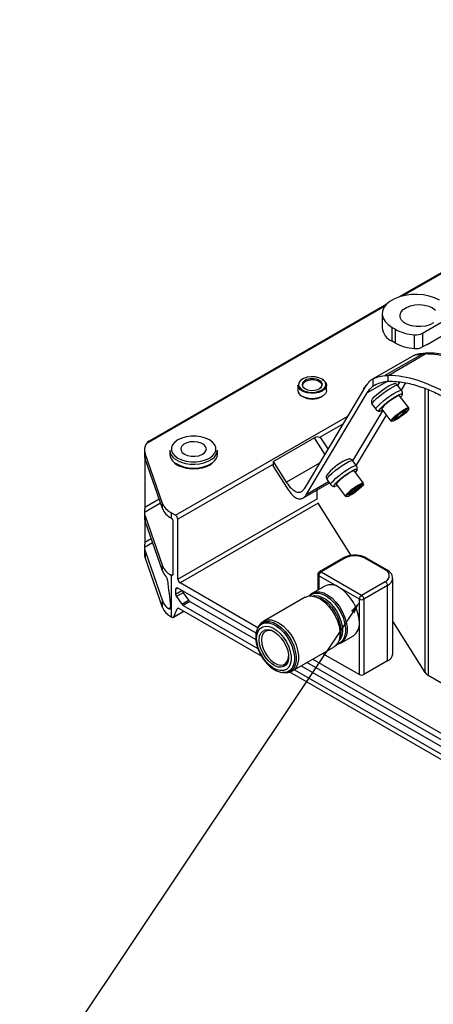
# Model space of a CAD drawing. Header units: millimetres. Extents: x 16386 to 23226, y -7201 to -2390.
# Tile 37 of 94: x 20585 to 20714, y -4613 to -4303. Entities that reach past the tile are written whole.
import ezdxf
from ezdxf import colors
from ezdxf.entities.mleader import LeaderData, LeaderLine
from ezdxf.math import Vec2, Vec3

# ---------------------------------------------------------------- set-up
doc = ezdxf.new("R2010")
doc.units = ezdxf.units.MM
doc.layers.get('0').update_dxf_attribs({"linetype": 'CONTINUOUS'})
doc.layers.add('7标注层', color=4, linetype='CONTINUOUS')
doc.styles.add('标准', font='仿宋GB2312_0.shx', dxfattribs={"width": 0.667})

msp = doc.modelspace()

# ---------------------------------------------------------------- linework, layer by layer
at = {"color": 7, "linetype": 'Continuous', "lineweight": 25}
for p, q in [((20731.12, -4374.55), (20703.7, -4390.37)), ((20699.71, -4392.68), (20625.24, -4435.67)), ((20698.35, -4395.66), (20698.35, -4399.98)), ((20710.98, -4401.78), (20719.46, -4396.88)), ((20701.43, -4399.94), (20702.49, -4400.55)), ((20701.43, -4404.27), (20701.43, -4399.94)), ((20702.49, -4404.88), (20702.49, -4400.55)), ((20708.43, -4406.6), (20708.43, -4402.27)), ((20710.98, -4401.78), (20710.98, -4406.11)), ((20712.41, -4405.28), (20718.03, -4402.04)), ((20702.49, -4404.88), (20701.43, -4404.27)), ((20712.41, -4405.28), (20710.98, -4406.11)), ((20710.84, -4408.38), (20699.21, -4415.09)), ((20712.04, -4408.29), (20700.37, -4415.03)), ((20710.84, -4408.38), (20709.62, -4408.53)), ((20711.61, -4408.12), (20711.52, -4408.14)), ((20707.5, -4409.15), (20695.34, -4416.18)), ((20700.13, -4415.03), (20700.13, -4416.9)), ((20700.37, -4415.03), (20700.13, -4415.03)), ((20671.92, -4418.07), (20671.92, -4419.78)), ((20679.37, -4418.21), (20679.33, -4418.3)), ((20680.87, -4419.78), (20680.87, -4418.07)), ((20695.48, -4418.43), (20695.48, -4416.09)), ((20700.13, -4416.9), (20699.94, -4416.93)), ((20704.43, -4419.77), (20703.25, -4418.19)), ((20693.04, -4418.62), (20673.87, -4450.6)), ((20674.5, -4452.51), (20693.66, -4420.52)), ((20706.64, -4425.26), (20703.81, -4421.46)), ((20695.22, -4424.15), (20696.4, -4425.74)), ((20698.19, -4425.63), (20701.02, -4429.44)), ((20705.62, -4426.02), (20705.57, -4426.22)), ((20677.14, -4434.62), (20664.27, -4442.05)), ((20681.35, -4438.12), (20679.52, -4435.22)), ((20623.8, -4438.41), (20623.8, -4440.06)), ((20629.42, -4455.21), (20623.99, -4439.55)), ((20623.99, -4439.55), (20623.99, -4441.18)), ((20631.7, -4438.56), (20631.7, -4439.78)), ((20646.7, -4439.78), (20646.7, -4438.56)), ((20623.9, -4440.86), (20623.9, -4456.38)), ((20629.42, -4456.85), (20623.99, -4441.18)), ((20633.25, -4442.56), (20634.01, -4443.07)), ((20634.01, -4443.07), (20634.19, -4443.17)), ((20664.27, -4443.69), (20664.27, -4442.05)), ((20668.35, -4448.53), (20664.27, -4442.05)), ((20690.27, -4443.4), (20689.09, -4441.81)), ((20664.27, -4443.69), (20668.35, -4450.16)), ((20692.48, -4448.89), (20689.65, -4445.09)), ((20673.48, -4453.58), (20681.8, -4448.78)), ((20681.06, -4447.78), (20682.24, -4449.37)), ((20684.03, -4449.26), (20686.86, -4453.06)), ((20691.53, -4449.39), (20691.8, -4449.27)), ((20677.92, -4453.85), (20677.92, -4451.02)), ((20688.45, -4451.74), (20688.53, -4451.66)), ((20629.42, -4456.85), (20629.42, -4455.21)), ((20688.64, -4471.59), (20678.3, -4455.18)), ((20623.8, -4458), (20623.8, -4459.66)), ((20632.15, -4458.16), (20632.15, -4459.8)), ((20633.55, -4458.97), (20632.15, -4458.16)), ((20623.9, -4460.46), (20623.9, -4467.4)), ((20623.99, -4459.14), (20629.42, -4474.81)), ((20623.99, -4459.14), (20623.99, -4460.78)), ((20629.42, -4476.44), (20623.99, -4460.78)), ((20632.84, -4477.34), (20632.84, -4461.01)), ((20634.26, -4478.97), (20634.26, -4460.19)), ((20623.8, -4469.03), (20623.8, -4471.08)), ((20623.99, -4470.17), (20629.42, -4485.83)), ((20623.99, -4470.17), (20623.99, -4472.21)), ((20629.42, -4487.88), (20623.99, -4472.21)), ((20686.08, -4472.39), (20678.66, -4476.68)), ((20686.58, -4472.44), (20679.16, -4476.72)), ((20699.31, -4476.11), (20692.94, -4472.44)), ((20699.81, -4476.06), (20693.44, -4472.39)), ((20629.42, -4476.44), (20629.42, -4474.81)), ((20679.16, -4476.72), (20691.88, -4484.07)), ((20632.15, -4477.76), (20632.15, -4490.83)), ((20659.36, -4494.28), (20634.96, -4480.2)), ((20678.16, -4477.54), (20678.16, -4482.42)), ((20684.81, -4481.62), (20678.45, -4477.95)), ((20691.88, -4484.07), (20699.31, -4479.79)), ((20701.63, -4502.45), (20701.63, -4478.77)), ((20633.55, -4482.24), (20633.55, -4483.68)), ((20658.79, -4496), (20634.26, -4481.83)), ((20635.95, -4483.28), (20637.6, -4485.64)), ((20680.31, -4481.18), (20676.51, -4483.38)), ((20691.18, -4485.3), (20684.81, -4481.62)), ((20700.02, -4481.01), (20692.59, -4485.3)), ((20700.02, -4504.69), (20700.02, -4481.01)), ((20629.42, -4487.88), (20629.42, -4485.83)), ((20633.83, -4484.5), (20635.48, -4486.87)), ((20638.02, -4486.05), (20658.7, -4497.99)), ((20674.23, -4484.69), (20661.25, -4492.18)), ((20691.18, -4492.65), (20691.18, -4485.3)), ((20692.59, -4485.3), (20692.59, -4508.98)), ((20632.86, -4491), (20636.19, -4489.07)), ((20633.02, -4490.81), (20634.08, -4488.37)), ((20634.73, -4488.23), (20660.4, -4503.05)), ((20635.9, -4487.27), (20659.35, -4500.81)), ((20632.15, -4490.83), (20632.36, -4490.95)), ((20711.81, -4508.34), (20701.63, -4492.18)), ((20659.27, -4494.46), (20659.33, -4494.34)), ((20659.54, -4493.95), (20659.33, -4494.34)), ((20691.18, -4508.98), (20691.18, -4492.65)), ((20685.51, -4498.96), (20689.31, -4496.77)), ((20670.25, -4507.77), (20683.23, -4500.28)), ((20831.54, -4593.68), (20676.49, -4504.17)), ((20679.67, -4502.33), (20691.18, -4508.98)), ((20700.02, -4504.69), (20692.59, -4508.98)), ((20670.83, -4507.44), (20831.54, -4600.21)), ((20672.95, -4506.21), (20958.51, -4671.06)), ((20831.54, -4595.72), (20674.72, -4505.19)), ((20667.42, -4508.36), (20667.04, -4508.33)), ((20667.42, -4508.36), (20667.86, -4508.36)), ((20669.26, -4508.16), (20769.73, -4566.16)), ((20712.74, -4509.18), (20972.09, -4658.9))]:
    msp.add_line(p, q, dxfattribs=at)
at = {"color": 8, "linetype": 'Continuous', "lineweight": 25}
for p, q in [((20730.97, -4374.97), (20704.84, -4390.05)), ((20699.15, -4393.34), (20624.35, -4436.52)), ((20699.86, -4416.95), (20693.66, -4420.52)), ((20703.28, -4418.23), (20703.92, -4417.16)), ((20705.69, -4417.35), (20704.32, -4419.63)), ((20711.81, -4508.34), (20711.81, -4419.15)), ((20712.74, -4419.53), (20712.74, -4509.18)), ((20689.12, -4441.86), (20698.55, -4426.12)), ((20699.6, -4427.52), (20690.16, -4443.26)), ((20633.55, -4458.97), (20687.53, -4427.8)), ((20686.04, -4430.3), (20678.72, -4434.52)), ((20680.37, -4439.75), (20677.14, -4434.62)), ((20633.9, -4441.62), (20633.25, -4441.19)), ((20664.27, -4442.87), (20634.26, -4460.19)), ((20678.67, -4442.57), (20668.35, -4448.53)), ((20681.55, -4448.43), (20674.5, -4452.51)), ((20628.83, -4455.16), (20623.8, -4458.07)), ((20623.9, -4456.38), (20628.36, -4453.8)), ((20634.26, -4478.97), (20677.92, -4453.76)), ((20678.3, -4455.18), (20634.96, -4480.2)), ((20626.36, -4467.61), (20623.8, -4469.09)), ((20623.9, -4467.4), (20625.89, -4466.25)), ((20632.13, -4477.75), (20632.84, -4477.34)), ((20678.45, -4477.95), (20678.45, -4482.25)), ((20634.26, -4481.83), (20633.55, -4482.24)), ((20633.55, -4483.68), (20635.5, -4482.55)), ((20635.95, -4483.28), (20633.83, -4484.5)), ((20635.48, -4486.87), (20637.6, -4485.64)), ((20638.02, -4486.05), (20635.9, -4487.27)), ((20631.36, -4488.26), (20632, -4487.89)), ((20633.02, -4490.81), (20636.11, -4489.03)), ((20634.47, -4488.14), (20634.08, -4488.37))]:
    msp.add_line(p, q, dxfattribs=at)
at = {"color": 7, "linetype": 'Continuous', "lineweight": 25, "flags": 128}
for points in [[(20716.28, -4391.37), (20714.79, -4390.65), (20713.1, -4390.11), (20711.26, -4389.76), (20709.34, -4389.6), (20707.4, -4389.65), (20705.52, -4389.91), (20703.75, -4390.36), (20702.15, -4390.99), (20700.78, -4391.78), (20699.68, -4392.71), (20698.9, -4393.73), (20698.46, -4394.82), (20698.37, -4395.94), (20698.63, -4397.04), (20699.25, -4398.1), (20700.19, -4399.08), (20701.43, -4399.94)], [(20714.42, -4398.56), (20713.29, -4399.13), (20711.95, -4399.53), (20710.48, -4399.72), (20708.98, -4399.69), (20707.53, -4399.45), (20706.24, -4399), (20705.17, -4398.39), (20704.41, -4397.64), (20703.99, -4396.81), (20703.94, -4395.94), (20704.27, -4395.09), (20704.95, -4394.32), (20705.95, -4393.67), (20707.19, -4393.18), (20708.61, -4392.89), (20710.1, -4392.81), (20711.59, -4392.94), (20712.97, -4393.29), (20714.16, -4393.82)], [(20714.16, -4393.82), (20715.08, -4394.5)], [(20710.87, -4408.23), (20710.23, -4408.3), (20709.62, -4408.53)], [(20679.47, -4419.95), (20678.42, -4420.37), (20677.22, -4420.61), (20675.94, -4420.64), (20674.71, -4420.46), (20673.61, -4420.09), (20672.74, -4419.55), (20672.16, -4418.9), (20671.93, -4418.17), (20671.92, -4418.07)], [(20672.14, -4418.1), (20672.32, -4418.65), (20672.88, -4419.31), (20673.76, -4419.84), (20674.86, -4420.21), (20676.11, -4420.37), (20677.38, -4420.31), (20678.56, -4420.03), (20679.55, -4419.57), (20680.26, -4418.96), (20680.63, -4418.25), (20680.67, -4417.93)], [(20678.73, -4416.64), (20677.84, -4416.25), (20676.77, -4416.07), (20675.66, -4416.11), (20674.64, -4416.36), (20673.83, -4416.8), (20673.33, -4417.37), (20673.2, -4418.01), (20673.46, -4418.63), (20674.07, -4419.17), (20674.96, -4419.55), (20676.02, -4419.74), (20677.13, -4419.7), (20678.15, -4419.45), (20678.96, -4419.01), (20679.46, -4418.44), (20679.59, -4417.8), (20679.34, -4417.17), (20678.73, -4416.64)], [(20673.4, -4418.07), (20673.42, -4417.86), (20673.72, -4417.29), (20674.34, -4416.81), (20675.21, -4416.48), (20676.23, -4416.34), (20677.26, -4416.41), (20678.19, -4416.68), (20678.91, -4417.12), (20679.32, -4417.67), (20679.39, -4418.23)], [(20679.66, -4416.29), (20680.06, -4416.58), (20680.64, -4417.24), (20680.87, -4417.96), (20680.74, -4418.69), (20680.26, -4419.37), (20679.47, -4419.95)], [(20692.56, -4419.36), (20692.56, -4419.36), (20692.61, -4419.07), (20692.95, -4418.58), (20693.45, -4418.06)], [(20695.04, -4422.83), (20695.31, -4422.4), (20695.86, -4421.79), (20696.63, -4421.07), (20697.56, -4420.3), (20698.58, -4419.53), (20699.61, -4418.82), (20700.56, -4418.25), (20701.35, -4417.85), (20701.93, -4417.65), (20702.05, -4417.63)], [(20680.87, -4419.78), (20680.85, -4420.04), (20680.54, -4420.76), (20679.9, -4421.39), (20678.97, -4421.9), (20677.83, -4422.23), (20676.58, -4422.36), (20675.32, -4422.29), (20674.14, -4422.01), (20673.14, -4421.55)], [(20692.88, -4418.89), (20692.63, -4419.23), (20692.5, -4419.51)], [(20698.47, -4426), (20698.3, -4426.08), (20697.72, -4426.28), (20697.41, -4426.25), (20697.39, -4426.01), (20697.67, -4425.57), (20698.21, -4424.96), (20698.98, -4424.24), (20699.92, -4423.46), (20700.94, -4422.69), (20701.97, -4421.99), (20702.92, -4421.42), (20703.71, -4421.01), (20704.28, -4420.82), (20704.59, -4420.84), (20704.61, -4421.08), (20704.34, -4421.52), (20704.08, -4421.82)], [(20703.81, -4421.46), (20703.62, -4421.41), (20703.12, -4421.57), (20702.4, -4421.94), (20701.52, -4422.49), (20700.59, -4423.15), (20699.71, -4423.85), (20698.96, -4424.52), (20698.44, -4425.08), (20698.19, -4425.48), (20698.19, -4425.63)], [(20701.02, -4429.44), (20701.02, -4429.28), (20701.26, -4428.89), (20701.79, -4428.32), (20702.53, -4427.65), (20703.42, -4426.95), (20704.35, -4426.29), (20705.23, -4425.74), (20705.95, -4425.37), (20706.44, -4425.21), (20706.65, -4425.29), (20706.56, -4425.58), (20706.56, -4425.58)], [(20701.29, -4429.46), (20701.28, -4429.4), (20701.44, -4429.07), (20701.88, -4428.57), (20702.53, -4427.96), (20703.34, -4427.29), (20704.22, -4426.66), (20705.07, -4426.11), (20705.79, -4425.71), (20706.32, -4425.51), (20706.59, -4425.53)], [(20703.43, -4428.34), (20704.19, -4427.81), (20704.92, -4427.23), (20705.5, -4426.7), (20705.84, -4426.28), (20705.9, -4426.05), (20705.89, -4426.05)], [(20702.67, -4428.52), (20702.26, -4428.69), (20702.04, -4428.68), (20702.04, -4428.68)], [(20634.26, -4441.01), (20635.48, -4441.57), (20636.89, -4441.96), (20638.42, -4442.17), (20639.99, -4442.17), (20641.52, -4441.96), (20642.93, -4441.57), (20644.15, -4441.01), (20645.13, -4440.3), (20645.81, -4439.48), (20646.16, -4438.6), (20646.16, -4437.7), (20645.81, -4436.82), (20645.13, -4436), (20644.15, -4435.29), (20642.93, -4434.73), (20641.52, -4434.34), (20639.99, -4434.13), (20638.42, -4434.13), (20636.89, -4434.34), (20635.48, -4434.73), (20634.26, -4435.29), (20633.28, -4436), (20632.6, -4436.82), (20632.25, -4437.7), (20632.25, -4438.6), (20632.6, -4439.48), (20633.28, -4440.3), (20634.26, -4441.01)], [(20636.38, -4439.78), (20637.34, -4440.19), (20638.46, -4440.42), (20639.65, -4440.44), (20640.8, -4440.27), (20641.81, -4439.9), (20642.59, -4439.38), (20643.07, -4438.75), (20643.2, -4438.06), (20642.98, -4437.39), (20642.42, -4436.78), (20641.58, -4436.29), (20640.53, -4435.97), (20639.35, -4435.84), (20638.17, -4435.92), (20637.08, -4436.19), (20636.17, -4436.64), (20635.54, -4437.23), (20635.23, -4437.89), (20635.27, -4438.58), (20635.67, -4439.23), (20636.38, -4439.78)], [(20686.87, -4441.63), (20687.54, -4441.34), (20687.89, -4441.26)], [(20684.31, -4449.63), (20683.78, -4449.84), (20683.35, -4449.92), (20683.2, -4449.77), (20683.35, -4449.41), (20683.78, -4448.87), (20684.46, -4448.2), (20685.33, -4447.44), (20686.32, -4446.66), (20687.36, -4445.92), (20688.35, -4445.28), (20689.22, -4444.8)], [(20689.65, -4445.09), (20689.4, -4445.05), (20688.86, -4445.24), (20688.11, -4445.64), (20687.22, -4446.21), (20686.29, -4446.88), (20685.42, -4447.59), (20684.7, -4448.24)], [(20689.22, -4444.8), (20689.9, -4444.5), (20690.33, -4444.43), (20690.48, -4444.58), (20690.33, -4444.93), (20689.92, -4445.45)], [(20684.7, -4448.24), (20684.22, -4448.79), (20684.02, -4449.15), (20684.03, -4449.26)], [(20692.45, -4449.19), (20692.43, -4449.34), (20692.17, -4449.73), (20691.65, -4450.27), (20690.93, -4450.91), (20690.09, -4451.57), (20689.21, -4452.19), (20688.4, -4452.69), (20687.73, -4453.02), (20687.29, -4453.15), (20687.19, -4453.14)], [(20686.86, -4453.06), (20686.84, -4452.96), (20687.04, -4452.59), (20687.37, -4452.2)], [(20691.07, -4449.85), (20690.4, -4450.23), (20689.64, -4450.75), (20688.91, -4451.33), (20688.3, -4451.88), (20687.92, -4452.31), (20687.83, -4452.57), (20688.03, -4452.6), (20688.5, -4452.42), (20689.17, -4452.04), (20689.93, -4451.52), (20690.67, -4450.94), (20691.27, -4450.39), (20691.65, -4449.96), (20691.74, -4449.7), (20691.54, -4449.66), (20691.07, -4449.85)], [(20691.46, -4449.65), (20691.47, -4449.66), (20691.38, -4449.89), (20691.03, -4450.29), (20690.48, -4450.8), (20689.8, -4451.33), (20689.1, -4451.8), (20688.49, -4452.15), (20688.06, -4452.32), (20687.88, -4452.31)], [(20674.23, -4484.69), (20674.35, -4484.63), (20675.37, -4484.3), (20676.52, -4484.32), (20677.77, -4484.66), (20679.05, -4485.33), (20680.33, -4486.29), (20681.53, -4487.5), (20682.63, -4488.92), (20683.56, -4490.48), (20684.3, -4492.13), (20684.8, -4493.79), (20685.06, -4495.39), (20685.06, -4496.88), (20684.8, -4498.19), (20684.3, -4499.26), (20683.56, -4500.06), (20683.23, -4500.28)], [(20634.08, -4488.37), (20634.12, -4488.28), (20634.18, -4488.22), (20634.26, -4488.17), (20634.34, -4488.14), (20634.43, -4488.14), (20634.53, -4488.15), (20634.63, -4488.18), (20634.73, -4488.23)], [(20632.36, -4490.95), (20632.47, -4491), (20632.57, -4491.03), (20632.67, -4491.04), (20632.76, -4491.03), (20632.84, -4491.01), (20632.91, -4490.96), (20632.97, -4490.89), (20633.02, -4490.81)], [(20658.96, -4497.64), (20659.09, -4496.37), (20659.46, -4495.3), (20660.06, -4494.49), (20660.87, -4493.98), (20661.84, -4493.78), (20662.93, -4493.9), (20664.08, -4494.35), (20665.25, -4495.1), (20666.38, -4496.11), (20667.42, -4497.35), (20668.31, -4498.74), (20669.02, -4500.22), (20669.51, -4501.74), (20669.76, -4503.2), (20669.76, -4504.56), (20669.51, -4505.73), (20669.02, -4506.68), (20668.31, -4507.34), (20667.42, -4507.7), (20666.38, -4507.74), (20665.25, -4507.45), (20664.08, -4506.85), (20662.93, -4505.96), (20661.84, -4504.83), (20660.87, -4503.51), (20660.06, -4502.07), (20659.46, -4500.56), (20659.09, -4499.06), (20658.96, -4497.64)], [(20659.78, -4498.12), (20659.91, -4496.96), (20660.27, -4496.02), (20660.86, -4495.33), (20661.63, -4494.93), (20662.56, -4494.85), (20663.58, -4495.08), (20664.65, -4495.63), (20665.7, -4496.45), (20666.68, -4497.5), (20667.53, -4498.73), (20668.22, -4500.07), (20668.7, -4501.45), (20668.94, -4502.79), (20668.94, -4504.02), (20668.7, -4505.08), (20668.22, -4505.9), (20667.53, -4506.45), (20666.68, -4506.69), (20665.7, -4506.62), (20664.65, -4506.22), (20663.58, -4505.54), (20662.56, -4504.59), (20661.63, -4503.44), (20660.86, -4502.15), (20660.27, -4500.78), (20659.91, -4499.41), (20659.78, -4498.12)], [(20664.56, -4495.57), (20664.47, -4495.52), (20663.42, -4495.15), (20662.46, -4495.12), (20661.64, -4495.43), (20661.01, -4496.06), (20660.62, -4496.97), (20660.49, -4498.12)], [(20660.49, -4498.12), (20660.62, -4499.41), (20661.01, -4500.78), (20661.64, -4502.13), (20662.46, -4503.39), (20663.42, -4504.47), (20664.47, -4505.3), (20665.53, -4505.84), (20666.54, -4506.04), (20667.44, -4505.9), (20668.16, -4505.43), (20668.68, -4504.65), (20668.94, -4503.61), (20668.97, -4503.21)]]:
    msp.add_lwpolyline(points, dxfattribs=at)
at = {"color": 8, "linetype": 'Continuous', "lineweight": 25, "flags": 128}
for points in [[(20711.51, -4408.14), (20711.28, -4408.19), (20710.84, -4408.38)], [(20711.56, -4408.13), (20711.33, -4408.18), (20710.89, -4408.37)], [(20679.51, -4416.21), (20678.51, -4415.76), (20677.32, -4415.49), (20676.05, -4415.44), (20674.81, -4415.61), (20673.71, -4415.98), (20672.85, -4416.53), (20672.3, -4417.19), (20672.12, -4417.92), (20672.14, -4418.1)], [(20695.22, -4424.15), (20695.2, -4423.99), (20695.42, -4423.56), (20695.92, -4422.96), (20696.67, -4422.23), (20697.61, -4421.42), (20698.67, -4420.59), (20699.77, -4419.8), (20700.83, -4419.12), (20701.77, -4418.58), (20702.53, -4418.24), (20703.04, -4418.12), (20703.25, -4418.19)], [(20696.4, -4425.74), (20696.38, -4425.57), (20696.6, -4425.15), (20697.1, -4424.55), (20697.85, -4423.81), (20698.79, -4423), (20699.84, -4422.17), (20700.94, -4421.39), (20702.01, -4420.7), (20702.95, -4420.17), (20703.7, -4419.83), (20704.21, -4419.7), (20704.43, -4419.77)], [(20705.89, -4426.05), (20705.65, -4426.05), (20705.15, -4426.26), (20704.47, -4426.67), (20703.7, -4427.2), (20702.98, -4427.78), (20702.4, -4428.31), (20702.05, -4428.73), (20702, -4428.96), (20702.24, -4428.96), (20702.74, -4428.75), (20703.43, -4428.34), (20703.43, -4428.34)], [(20706.59, -4425.53), (20706.59, -4425.53), (20706.57, -4425.76), (20706.27, -4426.17), (20705.71, -4426.74), (20704.97, -4427.38), (20704.11, -4428.04), (20703.24, -4428.64)], [(20703.24, -4428.64), (20702.44, -4429.12), (20701.81, -4429.43), (20701.41, -4429.52), (20701.29, -4429.46)], [(20681.06, -4447.78), (20681.05, -4447.57), (20681.31, -4447.12), (20681.85, -4446.5), (20682.62, -4445.76), (20683.58, -4444.94), (20684.65, -4444.11), (20685.75, -4443.33), (20686.8, -4442.67), (20687.72, -4442.16)], [(20687.72, -4442.16), (20688.45, -4441.84), (20688.92, -4441.75), (20689.09, -4441.81)], [(20682.24, -4449.36), (20682.23, -4449.15), (20682.49, -4448.71), (20683.02, -4448.09), (20683.8, -4447.34), (20684.76, -4446.52), (20685.82, -4445.7), (20686.92, -4444.92), (20687.97, -4444.25), (20688.9, -4443.74)], [(20688.9, -4443.74), (20689.62, -4443.43), (20690.1, -4443.33), (20690.27, -4443.4)], [(20691.8, -4449.27), (20692.09, -4449.16), (20692.4, -4449.14), (20692.45, -4449.19)], [(20687.19, -4453.14), (20687.12, -4453.06), (20687.24, -4452.76), (20687.63, -4452.28), (20688.26, -4451.68), (20688.32, -4451.63)], [(20676.46, -4483.4), (20676.62, -4483.31), (20677.64, -4482.99), (20678.8, -4483), (20680.04, -4483.35), (20681.33, -4484.02), (20682.6, -4484.98), (20683.81, -4486.19), (20684.9, -4487.61), (20685.83, -4489.17), (20686.57, -4490.82), (20687.08, -4492.48), (20687.34, -4494.08), (20687.34, -4495.57), (20687.08, -4496.88), (20686.57, -4497.95), (20685.83, -4498.74), (20685.5, -4498.97)], [(20675.53, -4484.28), (20676.3, -4483.7), (20677.3, -4483.39), (20678.43, -4483.4), (20679.66, -4483.74), (20680.92, -4484.39), (20682.16, -4485.34), (20683.35, -4486.52), (20684.42, -4487.91), (20685.33, -4489.45), (20686.05, -4491.06), (20686.55, -4492.68), (20686.8, -4494.26), (20686.8, -4495.71), (20686.55, -4497), (20686.05, -4498.05), (20685.33, -4498.83), (20684.42, -4499.3), (20684.23, -4499.35)], [(20676.46, -4484.31), (20677.13, -4484.17), (20678.25, -4484.24), (20679.44, -4484.64), (20680.67, -4485.35), (20681.87, -4486.33), (20682.98, -4487.55), (20683.97, -4488.96), (20684.79, -4490.48), (20685.41, -4492.06), (20685.78, -4493.62), (20685.91, -4495.1), (20685.78, -4496.43), (20685.41, -4497.56), (20684.79, -4498.43), (20684.68, -4498.54)], [(20677.58, -4484.59), (20677.88, -4484.64), (20679.05, -4485.03), (20680.25, -4485.72), (20681.42, -4486.68), (20682.52, -4487.88), (20683.48, -4489.25), (20684.29, -4490.74), (20684.88, -4492.28), (20685.25, -4493.81), (20685.38, -4495.26), (20685.25, -4496.56), (20684.99, -4497.43)], [(20659.54, -4493.95), (20660.04, -4493.26), (20660.86, -4492.63), (20661.86, -4492.31), (20662.99, -4492.32), (20664.21, -4492.66), (20665.47, -4493.32), (20666.72, -4494.26), (20667.9, -4495.44), (20668.97, -4496.83), (20669.88, -4498.36), (20670.6, -4499.97), (20671.1, -4501.6), (20671.35, -4503.17), (20671.35, -4504.63), (20671.1, -4505.91), (20670.6, -4506.96), (20669.88, -4507.74), (20668.97, -4508.21), (20667.9, -4508.37), (20667.86, -4508.36)], [(20661.23, -4492.2), (20661.37, -4492.12), (20662.39, -4491.8), (20663.54, -4491.81), (20664.79, -4492.16), (20666.08, -4492.82), (20667.35, -4493.78), (20668.56, -4495), (20669.65, -4496.41), (20670.58, -4497.98), (20671.32, -4499.62), (20671.82, -4501.28), (20672.08, -4502.89), (20672.08, -4504.37), (20671.82, -4505.68), (20671.32, -4506.75), (20670.58, -4507.55), (20670.25, -4507.77)], [(20659.33, -4494.34), (20659.81, -4493.67), (20660.61, -4493.05), (20661.58, -4492.75), (20662.68, -4492.76), (20663.87, -4493.09), (20665.09, -4493.72), (20666.3, -4494.64), (20667.45, -4495.79), (20668.5, -4497.14), (20669.38, -4498.63), (20670.08, -4500.2), (20670.57, -4501.78), (20670.81, -4503.31), (20670.81, -4504.72), (20670.57, -4505.97), (20670.08, -4506.99), (20669.38, -4507.75), (20668.5, -4508.21), (20667.45, -4508.36), (20667.42, -4508.36)]]:
    msp.add_lwpolyline(points, dxfattribs=at)
at = {"color": 7, "linetype": 'Continuous', "lineweight": 25}
for centre, radius, start, end in [((20703.43, -4399.59), 5.09, 184.4349, 246.8855), ((20709.36, -4387.9), 14.4, 241.5054, 266.2936), ((20708.89, -4397.79), 4.5, 264.1493, 297.635), ((20709.36, -4392.22), 14.4, 241.5054, 266.2936), ((20708.89, -4402.12), 4.5, 264.1493, 297.635), ((20674.06, -4419.61), 2.15, 184.4583, 244.5095), ((20676.4, -4416.06), 6.39, 241.0318, 298.968), ((20627.31, -4438.41), 3.51, 147.5032, 198.9445), ((20677.82, -4436.36), 2.05, 33.8429, 87.0019), ((20635.15, -4438.31), 3.45, 184.1844, 236.7105), ((20635.11, -4439.54), 3.41, 184.0171, 235.0037), ((20643.16, -4438.25), 3.55, 303.4238, 355.0734), ((20643.19, -4439.49), 3.53, 304.3938, 355.1834), ((20627.25, -4440.04), 3.46, 181.1323, 199.3068), ((20680.01, -4443.72), 1.76, 137.1797, 160.9501), ((20694.34, -4457), 17.09, 115.9163, 141.9277), ((20692.34, -4450.38), 1.5, 84.6822, 123.7535), ((20699.71, -4464.53), 17.2, 118.3683, 131.4586), ((20634.79, -4452.97), 5.82, 202.623, 243.0425), ((20627.25, -4458), 3.46, 181.1323, 199.3068), ((20634.78, -4454.62), 5.81, 202.5928, 242.8817), ((20627.25, -4459.63), 3.46, 181.1323, 199.3068), ((20631.3, -4461.08), 1.54, 2.678, 56.4036), ((20632.72, -4460.26), 1.54, 2.6054, 57.3946), ((20627.25, -4469.02), 3.46, 181.1323, 199.3068), ((20627.24, -4471.07), 3.45, 180.1385, 199.3276), ((20689.76, -4478.58), 6.92, 62.6099, 117.3901), ((20634.78, -4472.58), 5.81, 202.5928, 242.8817), ((20633.77, -4474.85), 4.63, 200.1167, 225.16), ((20679.16, -4477.54), 1, 119.9973, 180), ((20679.98, -4478.02), 1.54, 122.6056, 177.3949), ((20698.61, -4477.95), 1.96, 290.7836, 69.2162), ((20632.41, -4477.41), 0.434, 233.1874, 9.5779), ((20635.79, -4478.9), 1.54, 182.6055, 237.3945), ((20698.48, -4481.08), 1.54, 2.6055, 57.3945), ((20633.98, -4482.17), 0.437, 50.7968, 189.214), ((20637.28, -4482.34), 1.62, 191.2981, 215.2317), ((20682.18, -4485.3), 4.53, 54.3825, 114.307), ((20677.36, -4493.27), 13.83, 2.6055, 57.3945), ((20634.32, -4483.92), 5.26, 201.375, 235.7439), ((20635.05, -4483.62), 1.5, 182.3714, 215.9771), ((20638.74, -4484.88), 1.37, 213.8411, 238.5123), ((20692.71, -4485.37), 1.54, 122.6056, 177.3949), ((20691.88, -4483.93), 1.54, 242.6092, 297.3903), ((20691.06, -4485.37), 1.54, 2.6055, 57.3945), ((20634.79, -4485.64), 5.82, 202.623, 243.0425), ((20636.62, -4486.11), 1.37, 213.8411, 238.5123), ((20686.72, -4493.11), 4.48, 305.3257, 5.9865), ((20698.87, -4502.17), 2.77, 294.3746, 354.3053), ((20691.88, -4507.61), 1.54, 242.6092, 297.3903), ((20714, -4506.86), 2.64, 214.0672, 241.5699)]:
    msp.add_arc(centre, radius, start, end, dxfattribs=at)
at = {"color": 8, "linetype": 'Continuous', "lineweight": 25}
for centre, radius, start, end in [((20712.99, -4409.9), 1.87, 89.1094, 120.6645), ((20678.65, -4418.04), 2.02, 3.1773, 64.8783), ((20698.53, -4420.31), 9.19, 296.7239, 319.9286), ((20639.21, -4433.28), 10.9, 236.2117, 303.2286), ((20639.16, -4431.68), 11.25, 242.1002, 301.9952), ((20699.35, -4464), 16.81, 117.8283, 135.4406), ((20686.29, -4472.85), 0.503, 54.3831, 114.3068), ((20693.24, -4472.85), 0.503, 65.69, 125.6187), ((20678.86, -4477.13), 0.503, 54.3831, 114.3068), ((20699.6, -4476.5), 0.488, 64.6305, 126.6634), ((20678.66, -4477.49), 0.503, 185.6945, 245.6248), ((20698.87, -4478.49), 2.77, 294.381, 354.233)]:
    msp.add_arc(centre, radius, start, end, dxfattribs=at)
at = {"color": 7, "linetype": 'Continuous', "lineweight": 25}
for centre, major_axis, ratio, start_param, end_param in [((20718.82, -4461.65), (-30.13, 43.33), 0.571877, 5.40057, 5.89309), ((20677.14, -4437.07), (1.81, 2.6), 0.571877, 0.542779, 0.882616), ((20639.22, -4484.84), (-6.65, 55.55), 0.134389, 1.455057, 1.607056)]:
    msp.add_ellipse(centre, major_axis=major_axis, ratio=ratio, start_param=start_param, end_param=end_param, dxfattribs=at)
at = {"color": 8, "linetype": 'Continuous', "lineweight": 25}
msp.add_open_spline([(20709.62, -4408.53), (20709.01, -4408.58), (20708.28, -4408.64), (20707.64, -4409.11), (20707.53, -4409.2)], degree=3, knots=[0, 0, 0, 0, 0.821648, 1, 1, 1, 1], dxfattribs=at)
at = {"color": 7, "linetype": 'Continuous', "lineweight": 25}
for points, knots in [([(20710.08, -4408.36), (20710.01, -4408.36), (20709.46, -4408.38), (20708.83, -4408.56), (20708.33, -4408.83), (20708.27, -4408.86)], [0, 0, 0, 0, 0.109222, 0.881749, 1, 1, 1, 1]), ([(20711.51, -4408.14), (20711.46, -4408.15), (20711.22, -4408.19), (20710.98, -4408.22), (20710.8, -4408.23), (20710.83, -4408.23), (20710.84, -4408.23)], [0, 0, 0, 0, 0.117262, 0.617897, 0.985233, 1, 1, 1, 1]), ([(20710.89, -4408.37), (20710.88, -4408.37), (20710.86, -4408.37), (20710.84, -4408.38), (20710.84, -4408.38)], [0, 0, 0, 0, 0.99939, 1, 1, 1, 1]), ([(20712.04, -4408.29), (20712.04, -4408.29), (20711.89, -4408.3), (20711.57, -4408.29), (20711.19, -4408.33), (20710.97, -4408.36), (20710.89, -4408.37)], [0, 0, 0, 0, 0.0000324, 0.3973321, 0.7999919, 1, 1, 1, 1]), ([(20713.13, -4408.03), (20712.88, -4408.03), (20712.37, -4408.02), (20711.84, -4408.09), (20711.56, -4408.13)], [0, 0, 0, 0, 0.483362, 1, 1, 1, 1]), ([(20730.48, -4414.09), (20729.16, -4413.37), (20726.52, -4411.92), (20722.55, -4410.29), (20718.6, -4409.09), (20715.07, -4408.43), (20712.93, -4408.33), (20712.04, -4408.29)], [0, 0, 0, 0, 0.2075182, 0.4150329, 0.6302, 0.8453557, 1, 1, 1, 1]), ([(20731.98, -4413.97), (20731.39, -4413.62), (20729.73, -4412.65), (20727.01, -4411.36), (20723.83, -4410.07), (20720.69, -4409.09), (20717.61, -4408.42), (20715.04, -4408.07), (20713.54, -4408.06), (20713.02, -4408.06)], [0, 0, 0, 0, 0.0930069, 0.2581791, 0.4233198, 0.5878902, 0.751348, 0.9131228, 1, 1, 1, 1]), ([(20695.48, -4416.09), (20695.92, -4415.9), (20696.82, -4415.49), (20698.4, -4415.23), (20699.21, -4415.09)], [0, 0, 0, 0, 0.493595, 1, 1, 1, 1]), ([(20699.21, -4415.09), (20699.3, -4415.08), (20699.49, -4415.06), (20699.8, -4415.04), (20700.02, -4415.03), (20700.13, -4415.03)], [0, 0, 0, 0, 0.321066, 0.660275, 1, 1, 1, 1]), ([(20679.33, -4418.3), (20679.3, -4418.42), (20679.21, -4418.7), (20678.94, -4419), (20678.66, -4419.13), (20678.65, -4419.14)], [0, 0, 0, 0, 0.392905, 0.967126, 1, 1, 1, 1]), ([(20695.48, -4416.09), (20695.04, -4416.38), (20694.15, -4416.95), (20693.41, -4418.06), (20693.04, -4418.62)], [0, 0, 0, 0, 0.497165, 1, 1, 1, 1]), ([(20699.94, -4416.93), (20699.08, -4417.09), (20697.11, -4417.48), (20696.07, -4418.09), (20695.48, -4418.43)], [0, 0, 0, 0, 0.435797, 1, 1, 1, 1]), ([(20700.13, -4416.9), (20700.29, -4416.88), (20700.57, -4416.85), (20700.86, -4416.85), (20700.99, -4416.85)], [0, 0, 0, 0, 0.549986, 1, 1, 1, 1]), ([(20700.99, -4416.85), (20702.55, -4416.96), (20705.69, -4417.17), (20710.34, -4418.48), (20714.73, -4420.23), (20717.46, -4421.72), (20718.82, -4422.46)], [0, 0, 0, 0, 0.27732, 0.557303, 0.7787, 1, 1, 1, 1]), ([(20703.23, -4418.2), (20703.15, -4418.1), (20702.97, -4417.86), (20702.57, -4417.68), (20702.22, -4417.62), (20702.06, -4417.64), (20702, -4417.64)], [0, 0, 0, 0, 0.2477077, 0.5626976, 0.8566906, 1, 1, 1, 1]), ([(20693.66, -4420.52), (20694.15, -4419.82), (20694.73, -4419), (20695.38, -4418.5), (20695.48, -4418.43)], [0, 0, 0, 0, 0.851249, 1, 1, 1, 1]), ([(20704.56, -4421.16), (20704.6, -4421.07), (20704.7, -4420.87), (20704.71, -4420.4), (20704.6, -4419.99), (20704.44, -4419.82), (20704.41, -4419.78)], [0, 0, 0, 0, 0.234617, 0.56897, 0.903557, 1, 1, 1, 1]), ([(20695.08, -4422.77), (20695.03, -4422.89), (20694.93, -4423.15), (20694.97, -4423.65), (20695.09, -4424.03), (20695.22, -4424.15), (20695.23, -4424.15)], [0, 0, 0, 0, 0.316843, 0.654374, 0.992933, 1, 1, 1, 1]), ([(20696.4, -4425.74), (20696.53, -4425.87), (20696.77, -4426.12), (20697.22, -4426.27), (20697.52, -4426.31), (20697.66, -4426.29), (20697.68, -4426.28)], [0, 0, 0, 0, 0.347903, 0.641968, 0.93303, 1, 1, 1, 1]), ([(20625.25, -4435.69), (20625.21, -4435.7), (20624.8, -4435.84), (20624.56, -4436.2), (20624.35, -4436.52)], [0, 0, 0, 0, 0.090346, 1, 1, 1, 1]), ([(20639.84, -4444.29), (20640.05, -4444.28), (20640.76, -4444.26), (20641.95, -4444.04), (20643.32, -4443.62), (20644.38, -4443.14), (20644.87, -4442.75), (20645.05, -4442.61)], [0, 0, 0, 0, 0.098858, 0.351863, 0.605489, 0.8602, 1, 1, 1, 1]), ([(20689.09, -4441.83), (20689.08, -4441.82), (20689, -4441.64), (20688.68, -4441.43), (20688.25, -4441.27), (20687.96, -4441.24), (20687.84, -4441.26), (20687.83, -4441.27)], [0, 0, 0, 0, 0.0277038, 0.3795525, 0.6740402, 0.9686923, 1, 1, 1, 1]), ([(20634.19, -4443.17), (20634.33, -4443.25), (20634.86, -4443.53), (20635.92, -4443.91), (20637.37, -4444.22), (20638.71, -4444.35), (20639.53, -4444.3), (20639.84, -4444.29)], [0, 0, 0, 0, 0.093041, 0.344788, 0.596232, 0.847243, 1, 1, 1, 1]), ([(20690.41, -4444.78), (20690.46, -4444.65), (20690.56, -4444.39), (20690.53, -4443.86), (20690.35, -4443.56), (20690.27, -4443.41)], [0, 0, 0, 0, 0.34576, 0.686596, 1, 1, 1, 1]), ([(20673.87, -4450.6), (20673.63, -4450.93), (20673.15, -4451.58), (20672.26, -4451.88), (20671.27, -4451.68), (20670.27, -4450.97), (20669.28, -4449.92), (20668.66, -4448.99), (20668.35, -4448.53)], [0, 0, 0, 0, 0.177255, 0.354509, 0.531764, 0.709019, 0.854509, 1, 1, 1, 1]), ([(20680.92, -4446.42), (20680.87, -4446.54), (20680.77, -4446.8), (20680.8, -4447.32), (20680.97, -4447.62), (20681.06, -4447.76)], [0, 0, 0, 0, 0.3354637, 0.6827952, 1, 1, 1, 1]), ([(20668.35, -4450.16), (20668.78, -4450.79), (20669.64, -4452.05), (20670.89, -4453.24), (20672.08, -4453.87), (20673.07, -4453.84), (20673.88, -4453.38), (20674.29, -4452.8), (20674.5, -4452.51)], [0, 0, 0, 0, 0.178396, 0.361963, 0.54036, 0.723992, 0.86083, 1, 1, 1, 1]), ([(20682.23, -4449.34), (20682.24, -4449.36), (20682.33, -4449.54), (20682.64, -4449.75), (20683.08, -4449.92), (20683.33, -4449.92), (20683.45, -4449.92)], [0, 0, 0, 0, 0.031203, 0.397488, 0.703749, 1, 1, 1, 1]), ([(20688.53, -4451.66), (20688.54, -4451.65), (20688.7, -4451.49), (20689.16, -4451.12), (20689.79, -4450.64), (20690.17, -4450.39), (20690.33, -4450.29)], [0, 0, 0, 0, 0.0256283, 0.3828259, 0.7456015, 1, 1, 1, 1]), ([(20689.57, -4451.77), (20689.72, -4451.67), (20690.1, -4451.4), (20690.71, -4450.91), (20691.31, -4450.39), (20691.67, -4449.95), (20691.85, -4449.73), (20691.82, -4449.55), (20691.81, -4449.51)], [0, 0, 0, 0, 0.127078, 0.334318, 0.541977, 0.751659, 0.944719, 1, 1, 1, 1]), ([(20690.33, -4450.29), (20690.4, -4450.25), (20690.67, -4450.06), (20690.88, -4449.95), (20691.04, -4449.87)], [0, 0, 0, 0, 0.256744, 1, 1, 1, 1]), ([(20691.04, -4449.87), (20691.13, -4449.83), (20691.29, -4449.75), (20691.37, -4449.73), (20691.41, -4449.72)], [0, 0, 0, 0, 0.5431616, 1, 1, 1, 1]), ([(20623.9, -4456.38), (20623.9, -4456.52), (20623.89, -4456.69), (20623.86, -4457.02), (20623.85, -4457.18), (20623.82, -4457.47), (20623.81, -4457.61), (20623.8, -4457.86), (20623.8, -4457.97), (20623.8, -4458.07)], [0, 0, 0, 0, 0.25, 0.25, 0.5, 0.5, 0.75, 0.75, 1, 1, 1, 1]), ([(20623.9, -4467.4), (20623.9, -4467.54), (20623.89, -4467.71), (20623.86, -4468.04), (20623.85, -4468.2), (20623.82, -4468.5), (20623.81, -4468.63), (20623.8, -4468.89), (20623.8, -4469), (20623.8, -4469.09)], [0, 0, 0, 0, 0.25, 0.25, 0.5, 0.5, 0.75, 0.75, 1, 1, 1, 1]), ([(20693.44, -4472.39), (20693.26, -4472.29), (20692.73, -4472.01), (20691.72, -4471.69), (20690.43, -4471.49), (20689.1, -4471.49), (20687.8, -4471.69), (20686.79, -4472.01), (20686.26, -4472.29), (20686.08, -4472.39)], [0, 0, 0, 0, 0.089353, 0.254088, 0.418232, 0.582009, 0.746358, 0.91216, 1, 1, 1, 1]), ([(20701.62, -4478.77), (20701.59, -4478.49), (20701.55, -4477.91), (20701.1, -4477.13), (20700.51, -4476.51), (20700.01, -4476.19), (20699.81, -4476.06)], [0, 0, 0, 0, 0.257662, 0.52498, 0.801456, 1, 1, 1, 1]), ([(20631.04, -4479.32), (20631.02, -4479.22), (20630.99, -4479.01), (20630.87, -4478.69), (20630.72, -4478.4), (20630.59, -4478.22), (20630.52, -4478.15), (20630.5, -4478.13)], [0, 0, 0, 0, 0.23264, 0.465228, 0.699308, 0.937883, 1, 1, 1, 1]), ([(20676.47, -4483.44), (20676.27, -4483.55), (20675.82, -4483.81), (20675.51, -4484.24), (20675.33, -4484.48)], [0, 0, 0, 0, 0.44277, 1, 1, 1, 1]), ([(20631.36, -4488.26), (20631.45, -4488.33), (20631.54, -4488.37), (20631.71, -4488.39), (20631.79, -4488.36), (20631.91, -4488.27), (20631.96, -4488.19), (20632.01, -4487.99), (20632.02, -4487.88), (20632.01, -4487.75)], [0, 0, 0, 0, 0.25, 0.25, 0.5, 0.5, 0.75, 0.75, 1, 1, 1, 1]), ([(20661.24, -4492.24), (20661.08, -4492.32), (20660.58, -4492.58), (20659.98, -4493.21), (20659.65, -4493.81), (20659.52, -4494.06)], [0, 0, 0, 0, 0.208012, 0.664297, 1, 1, 1, 1]), ([(20659.26, -4494.49), (20659.25, -4494.51), (20659.03, -4494.84), (20658.81, -4495.65), (20658.67, -4496.58), (20658.67, -4497.13), (20658.67, -4497.23)], [0, 0, 0, 0, 0.028215, 0.4575, 0.896896, 1, 1, 1, 1]), ([(20658.67, -4497.23), (20658.67, -4497.49), (20658.69, -4498.22), (20658.91, -4499.49), (20659.38, -4501.02), (20660.05, -4502.53), (20660.9, -4503.96), (20661.9, -4505.26), (20663.02, -4506.39), (20664.22, -4507.31), (20665.46, -4507.95), (20666.4, -4508.29), (20666.9, -4508.3), (20666.99, -4508.3)], [0, 0, 0, 0, 0.054743, 0.157204, 0.259402, 0.361314, 0.463114, 0.565051, 0.667336, 0.770266, 0.874063, 0.97849, 1, 1, 1, 1]), ([(20683.82, -4499.45), (20684.15, -4499.42), (20684.74, -4499.36), (20685.25, -4499.07), (20685.48, -4498.94)], [0, 0, 0, 0, 0.544346, 1, 1, 1, 1]), ([(20667.62, -4508.33), (20667.9, -4508.34), (20668.55, -4508.38), (20669.46, -4508.19), (20670.01, -4507.87), (20670.23, -4507.74)], [0, 0, 0, 0, 0.300738, 0.714816, 1, 1, 1, 1])]:
    msp.add_open_spline(points, degree=3, knots=knots, dxfattribs=at)
for points in [[(20632.15, -4459.8), (20632.15, -4459.79), (20632.14, -4459.79), (20632.13, -4459.79)], [(20632.13, -4477.75), (20632.14, -4477.75), (20632.15, -4477.76), (20632.15, -4477.76)]]:
    msp.add_open_spline(points, degree=3, dxfattribs=at)

# ---------------------------------------------------------------- leaders
at = {"layer": '7标注层', "ltscale": 5}
ml = msp.add_multileader_mtext('Standard', dxfattribs=at)
ml.set_content('12', color=256, style='标准')
ml.set_leader_properties()
ml.build(insert=Vec2(0, 0))
ml.multileader.update_dxf_attribs({"text_right_attachment_type": 6, "dogleg_length": 0.36})
ctx = ml.context
ctx.base_point, ctx.char_height, ctx.plane_origin = Vec3(20569.92, -4219.54), 48, Vec3(20548.98, -3934.13)
ctx.right_attachment = 6
notes = []
notes.append((ctx, [(0, (1, 1, 0), (20610.1, -4253.14), (-1, 0), 0.36, [(0, [(20845.34, -4321.16)], 0, [])])]))
ctx.mtext.insert, ctx.mtext.flow_direction = Vec3(20571.92, -4195.54), 5
ml = msp.add_multileader_mtext('Standard', dxfattribs=at)
ml.set_content('3', color=256, style='标准')
ml.set_leader_properties()
ml.build(insert=Vec2(0, 0))
ml.multileader.update_dxf_attribs({"text_right_attachment_type": 6, "dogleg_length": 0.36})
ctx = ml.context
ctx.base_point, ctx.char_height, ctx.plane_origin = Vec3(20485.12, -4734.3), 48, Vec3(20442.21, -4448.89)
ctx.right_attachment = 6
notes.append((ctx, [(0, (1, 1, 0), (20503.33, -4767.9), (-1, 0), 0.36, [(0, [(20691.33, -4486.02)], 0, [])])]))
ctx.mtext.insert, ctx.mtext.flow_direction = Vec3(20487.12, -4710.3), 5
ml = msp.add_multileader_mtext('Standard', dxfattribs=at)
ml.set_content('5', color=256, style='标准')
ml.set_leader_properties()
ml.build(insert=Vec2(0, 0))
ml.multileader.update_dxf_attribs({"text_right_attachment_type": 6, "dogleg_length": 0.36})
ctx = ml.context
ctx.base_point, ctx.char_height, ctx.plane_origin = Vec3(20601.38, -4747.22), 48, Vec3(20558.63, -4461.82)
ctx.right_attachment = 6
notes.append((ctx, [(0, (1, 1, 0), (20619.75, -4780.82), (-1, 0), 0.36, [(0, [(20807.76, -4498.94)], 0, [])])]))
ctx.mtext.insert, ctx.mtext.flow_direction = Vec3(20603.38, -4723.22), 5
for ctx, leaders in notes:
    for number, flags, end, landing, length, lines in leaders:
        leader = LeaderData()
        leader.index, (leader.has_last_leader_line, leader.has_dogleg_vector, leader.attachment_direction) = number, flags
        leader.last_leader_point, leader.dogleg_vector, leader.dogleg_length = Vec3(end), Vec3(landing), length
        for number, points, colour, breaks in lines:
            line = LeaderLine()
            line.index, line.vertices, line.color, line.breaks = number, Vec3.list(points), colors.encode_raw_color(colour), breaks
            leader.lines.append(line)
        ctx.leaders.append(leader)

doc.saveas('drawing.dxf')
